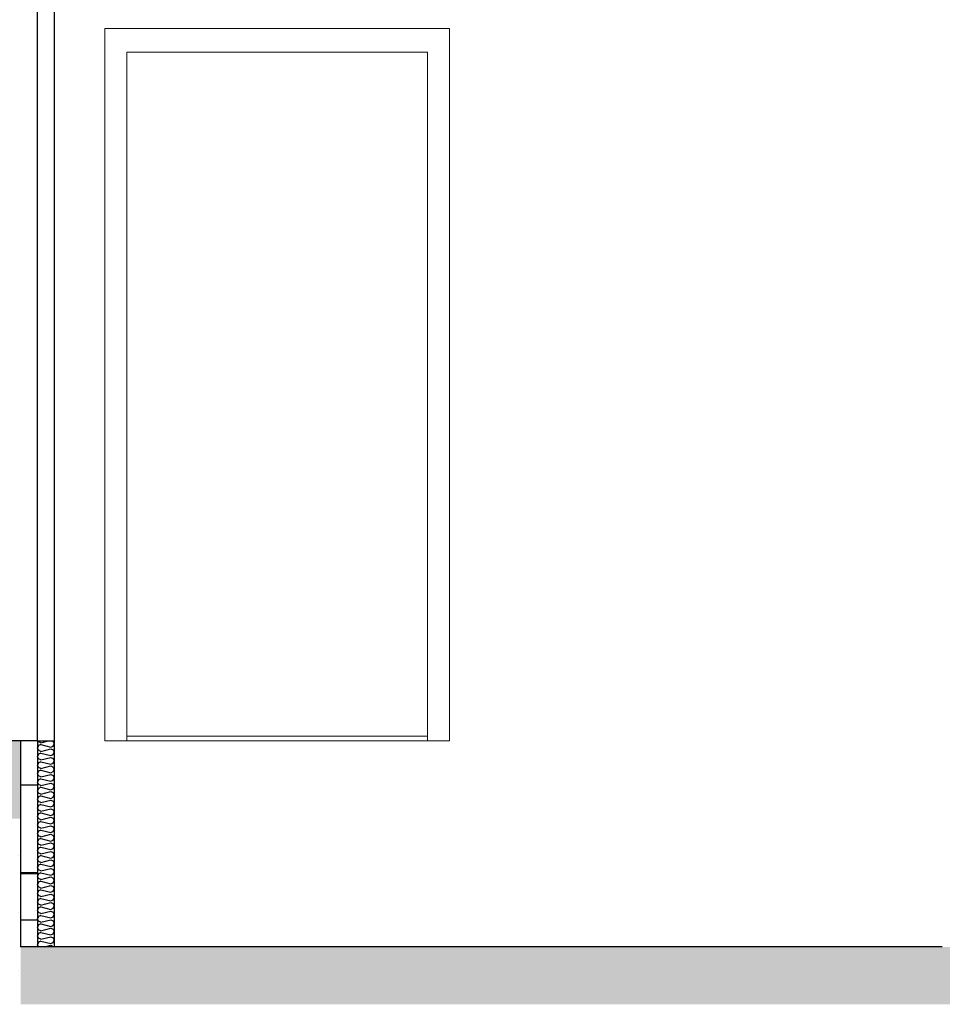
# Model space of a CAD drawing. Header units: millimetres. Extents: x -8544 to 51179, y -2070 to 39312.
# Tile 73 of 165: x 12114 to 14847, y 6070 to 8986. Entities that reach past the tile are written whole.
import ezdxf

# ---------------------------------------------------------------- set-up
doc = ezdxf.new("R2010")
doc.units = ezdxf.units.MM
doc.header["$LTSCALE"] = 0.5
doc.header["$MEASUREMENT"] = 0
doc.linetypes.add('PLINE', pattern=[0])
for name, color, linetype in [('0(Nye konstruksjoner)', 7, 'Continuous'), ('223- Bjelker', 7, 'Continuous'), ('232- Ikke-bærende yttervegger (Skravur)(Nye konstruksjoner)', 7, 'Continuous'), ('232- Ikke-bærende yttervegger(Nye konstruksjoner)', 7, 'Continuous'), ('24-- Innervegger(Nye konstruksjoner)', 7, 'Continuous'), ('2411 Bærende innervegger betong', 7, 'Continuous'), ('2411 Bærende innervegger betong (Skravur)', 7, 'Continuous'), ('251- Frittbærende dekker', 7, 'Continuous'), ('251- Frittbærende dekker (Skravur)', 7, 'Continuous'), ('256- Faste himlinger og overflatebehandling(Nye konstruksjoner)', 7, 'Continuous')]:
    doc.layers.add(name, color=color, linetype=linetype)
doc.layers.add('244- Vinduer_ dører_ foldevegger(Nye konstruksjoner)', color=7, linetype='Continuous', lineweight=0)
pattern_1 = [(0, (0, 0), (0, 311.769), [30, -150]), (0, (90, 155.9), (0, 311.769), [30, -150]), (60, (0, 0), (-270, 155.8846), [30, -150]), (60, (180, 0), (-270, 155.8846), [30, -150]), (120, (30, 0), (270, 155.8846), [30, -150]), (120, (210, 0), (270, 155.8846), [30, -150]), (0, (0, 30), (0, 60), [0, -60, 0, -90]), (45, (30, 30), (-42.42641, 42.42641), [0, -45, 0, -75])]

# ---------------------------------------------------------------- blocks, each defined once
blk = doc.blocks.new('*X72')
at = {"layer": '232- Ikke-bærende yttervegger (Skravur)(Nye konstruksjoner)', "linetype": 'PLINE'}
for p, q in [((12170.2, 6836), (12166.9, 6829.1)), ((12170.2, 6822.2), (12166.9, 6829.1)), ((12170.2, 6847.5), (12169, 6850)), ((12177, 6844.4), (12170.2, 6847.5)), ((12177, 6839.1), (12170.2, 6836)), ((12177, 6844.4), (12199.3, 6850)), ((12177, 6839.1), (12206.3, 6831.8)), ((12177, 6819.1), (12206.3, 6826.5)), ((12206.3, 6831.8), (12213.1, 6834.8)), ((12206.3, 6826.5), (12213.1, 6823.4)), ((12210.1, 6850), (12213.1, 6848.7)), ((12213.1, 6848.7), (12216.9, 6841.8)), ((12213.1, 6834.8), (12216.9, 6841.8)), ((12170.2, 6810.7), (12166.9, 6803.8)), ((12170.2, 6796.9), (12166.9, 6803.8)), ((12177, 6819.1), (12170.2, 6822.2)), ((12177, 6813.8), (12170.2, 6810.7)), ((12177, 6793.8), (12170.2, 6796.9)), ((12177, 6813.8), (12206.3, 6806.5)), ((12177, 6793.8), (12206.3, 6801.2)), ((12206.3, 6806.5), (12213.1, 6809.6)), ((12206.3, 6801.2), (12213.1, 6798.1)), ((12213.1, 6823.4), (12216.9, 6816.5)), ((12213.1, 6809.6), (12216.9, 6816.5)), ((12213.1, 6798.1), (12216.9, 6791.2)), ((12170.2, 6785.4), (12166.9, 6778.5)), ((12170.2, 6771.6), (12166.9, 6778.5)), ((12177, 6788.5), (12170.2, 6785.4)), ((12177, 6768.5), (12170.2, 6771.6)), ((12177, 6788.5), (12206.3, 6781.2)), ((12177, 6768.5), (12206.3, 6775.9)), ((12206.3, 6781.2), (12213.1, 6784.3)), ((12206.3, 6775.9), (12213.1, 6772.8)), ((12213.1, 6784.3), (12216.9, 6791.2)), ((12213.1, 6772.8), (12216.9, 6765.9)), ((12213.1, 6759), (12216.9, 6765.9)), ((12170.2, 6760.1), (12166.9, 6753.2)), ((12170.2, 6746.3), (12166.9, 6753.2)), ((12177, 6763.2), (12170.2, 6760.1)), ((12177, 6743.2), (12170.2, 6746.3)), ((12177, 6737.9), (12170.2, 6734.8)), ((12177, 6763.2), (12206.3, 6755.9)), ((12177, 6743.2), (12206.3, 6750.6)), ((12177, 6737.9), (12206.3, 6730.6)), ((12206.3, 6755.9), (12213.1, 6759)), ((12206.3, 6750.6), (12213.1, 6747.5)), ((12213.1, 6747.5), (12216.9, 6740.6)), ((12213.1, 6733.7), (12216.9, 6740.6)), ((12170.2, 6734.8), (12166.9, 6727.9)), ((12170.2, 6721), (12166.9, 6727.9)), ((12170.2, 6709.6), (12166.9, 6702.6)), ((12177, 6717.9), (12170.2, 6721)), ((12177, 6712.6), (12170.2, 6709.6)), ((12177, 6717.9), (12206.3, 6725.3)), ((12177, 6712.6), (12206.3, 6705.3)), ((12206.3, 6730.6), (12213.1, 6733.7)), ((12206.3, 6725.3), (12213.1, 6722.2)), ((12206.3, 6705.3), (12213.1, 6708.4)), ((12213.1, 6722.2), (12216.9, 6715.3)), ((12213.1, 6708.4), (12216.9, 6715.3)), ((12170.2, 6695.7), (12166.9, 6702.6)), ((12170.2, 6684.3), (12166.9, 6677.3)), ((12177, 6692.7), (12170.2, 6695.7)), ((12177, 6687.3), (12170.2, 6684.3)), ((12177, 6692.7), (12206.3, 6700)), ((12177, 6687.3), (12206.3, 6680)), ((12206.3, 6700), (12213.1, 6696.9)), ((12206.3, 6680), (12213.1, 6683.1)), ((12213.1, 6696.9), (12216.9, 6690)), ((12213.1, 6683.1), (12216.9, 6690)), ((12170.2, 6670.4), (12166.9, 6677.3)), ((12170.2, 6659), (12166.9, 6652.1)), ((12170.2, 6645.1), (12166.9, 6652.1)), ((12177, 6667.4), (12170.2, 6670.4)), ((12177, 6662), (12170.2, 6659)), ((12177, 6667.4), (12206.3, 6674.7)), ((12177, 6662), (12206.3, 6654.7)), ((12177, 6642.1), (12206.3, 6649.4)), ((12206.3, 6674.7), (12213.1, 6671.6)), ((12206.3, 6654.7), (12213.1, 6657.8)), ((12206.3, 6649.4), (12213.1, 6646.3)), ((12213.1, 6671.6), (12216.9, 6664.7)), ((12213.1, 6657.8), (12216.9, 6664.7)), ((12170.2, 6633.7), (12166.9, 6626.8)), ((12170.2, 6619.9), (12166.9, 6626.8)), ((12177, 6642.1), (12170.2, 6645.1)), ((12177, 6636.8), (12170.2, 6633.7)), ((12177, 6616.8), (12170.2, 6619.9)), ((12177, 6636.8), (12206.3, 6629.4)), ((12177, 6616.8), (12206.3, 6624.1)), ((12206.3, 6629.4), (12213.1, 6632.5)), ((12206.3, 6624.1), (12213.1, 6621)), ((12213.1, 6646.3), (12216.9, 6639.4)), ((12213.1, 6632.5), (12216.9, 6639.4)), ((12213.1, 6621), (12216.9, 6614.1)), ((12170.2, 6608.4), (12166.9, 6601.5)), ((12170.2, 6594.6), (12166.9, 6601.5)), ((12177, 6611.5), (12170.2, 6608.4)), ((12177, 6591.5), (12170.2, 6594.6)), ((12177, 6611.5), (12206.3, 6604.1)), ((12177, 6591.5), (12206.3, 6598.8)), ((12206.3, 6604.1), (12213.1, 6607.2)), ((12206.3, 6598.8), (12213.1, 6595.7)), ((12213.1, 6607.2), (12216.9, 6614.1)), ((12213.1, 6595.7), (12216.9, 6588.8)), ((12170.2, 6583.1), (12166.9, 6576.2)), ((12170.2, 6569.3), (12166.9, 6576.2)), ((12177, 6586.2), (12170.2, 6583.1)), ((12177, 6566.2), (12170.2, 6569.3)), ((12177, 6586.2), (12206.3, 6578.8)), ((12177, 6566.2), (12206.3, 6573.5)), ((12206.3, 6578.8), (12213.1, 6581.9)), ((12206.3, 6573.5), (12213.1, 6570.4)), ((12213.1, 6581.9), (12216.9, 6588.8)), ((12213.1, 6570.4), (12216.9, 6563.5)), ((12213.1, 6556.6), (12216.9, 6563.5)), ((12170.2, 6557.8), (12166.9, 6550.9)), ((12170.2, 6544), (12166.9, 6550.9)), ((12170.2, 6532.5), (12166.9, 6525.6)), ((12177, 6560.9), (12170.2, 6557.8)), ((12177, 6540.9), (12170.2, 6544)), ((12177, 6535.6), (12170.2, 6532.5)), ((12177, 6560.9), (12206.3, 6553.5)), ((12177, 6540.9), (12206.3, 6548.2)), ((12177, 6535.6), (12206.3, 6528.2)), ((12206.3, 6553.5), (12213.1, 6556.6)), ((12206.3, 6548.2), (12213.1, 6545.1)), ((12213.1, 6545.1), (12216.9, 6538.2)), ((12213.1, 6531.3), (12216.9, 6538.2)), ((12170.2, 6518.7), (12166.9, 6525.6)), ((12170.2, 6507.2), (12166.9, 6500.3)), ((12177, 6515.6), (12170.2, 6518.7)), ((12177, 6510.3), (12170.2, 6507.2)), ((12177, 6515.6), (12206.3, 6522.9)), ((12177, 6510.3), (12206.3, 6503)), ((12206.3, 6528.2), (12213.1, 6531.3)), ((12206.3, 6522.9), (12213.1, 6519.9)), ((12206.3, 6503), (12213.1, 6506)), ((12213.1, 6519.9), (12216.9, 6512.9)), ((12213.1, 6506), (12216.9, 6512.9)), ((12170.2, 6493.4), (12166.9, 6500.3)), ((12170.2, 6481.9), (12166.9, 6475)), ((12170.2, 6468.1), (12166.9, 6475)), ((12177, 6490.3), (12170.2, 6493.4)), ((12177, 6485), (12170.2, 6481.9)), ((12177, 6490.3), (12206.3, 6497.6)), ((12177, 6485), (12206.3, 6477.7)), ((12206.3, 6497.6), (12213.1, 6494.6)), ((12206.3, 6477.7), (12213.1, 6480.7)), ((12213.1, 6494.6), (12216.9, 6487.7)), ((12213.1, 6480.7), (12216.9, 6487.7)), ((12170.2, 6456.6), (12166.9, 6449.7)), ((12170.2, 6442.8), (12166.9, 6449.7)), ((12177, 6465), (12170.2, 6468.1)), ((12177, 6459.7), (12170.2, 6456.6)), ((12177, 6465), (12206.3, 6472.3)), ((12177, 6459.7), (12206.3, 6452.4)), ((12177, 6439.7), (12206.3, 6447.1)), ((12206.3, 6472.3), (12213.1, 6469.3)), ((12206.3, 6452.4), (12213.1, 6455.5)), ((12206.3, 6447.1), (12213.1, 6444)), ((12213.1, 6469.3), (12216.9, 6462.4)), ((12213.1, 6455.5), (12216.9, 6462.4)), ((12170.2, 6431.3), (12166.9, 6424.4)), ((12170.2, 6417.5), (12166.9, 6424.4)), ((12177, 6439.7), (12170.2, 6442.8)), ((12177, 6434.4), (12170.2, 6431.3)), ((12177, 6414.4), (12170.2, 6417.5)), ((12177, 6434.4), (12206.3, 6427.1)), ((12177, 6414.4), (12206.3, 6421.8)), ((12206.3, 6427.1), (12213.1, 6430.2)), ((12206.3, 6421.8), (12213.1, 6418.7)), ((12213.1, 6444), (12216.9, 6437.1)), ((12213.1, 6430.2), (12216.9, 6437.1)), ((12213.1, 6418.7), (12216.9, 6411.8)), ((12170.2, 6406), (12166.9, 6399.1)), ((12170.2, 6392.2), (12166.9, 6399.1)), ((12177, 6409.1), (12170.2, 6406)), ((12177, 6389.1), (12170.2, 6392.2)), ((12177, 6409.1), (12206.3, 6401.8)), ((12177, 6389.1), (12206.3, 6396.5)), ((12206.3, 6401.8), (12213.1, 6404.9)), ((12206.3, 6396.5), (12213.1, 6393.4)), ((12213.1, 6404.9), (12216.9, 6411.8)), ((12213.1, 6393.4), (12216.9, 6386.5)), ((12213.1, 6379.6), (12216.9, 6386.5)), ((12170.2, 6380.7), (12166.9, 6373.8)), ((12170.2, 6366.9), (12166.9, 6373.8)), ((12177, 6383.8), (12170.2, 6380.7)), ((12177, 6363.8), (12170.2, 6366.9)), ((12177, 6358.5), (12170.2, 6355.4)), ((12177, 6383.8), (12206.3, 6376.5)), ((12177, 6363.8), (12206.3, 6371.2)), ((12177, 6358.5), (12206.3, 6351.2)), ((12206.3, 6376.5), (12213.1, 6379.6)), ((12206.3, 6371.2), (12213.1, 6368.1)), ((12213.1, 6368.1), (12216.9, 6361.2)), ((12213.1, 6354.3), (12216.9, 6361.2)), ((12170.2, 6355.4), (12166.9, 6348.5)), ((12170.2, 6341.6), (12166.9, 6348.5)), ((12170.2, 6330.2), (12166.9, 6323.2)), ((12177, 6338.6), (12170.2, 6341.6)), ((12177, 6333.2), (12170.2, 6330.2)), ((12177, 6338.6), (12206.3, 6345.9)), ((12177, 6333.2), (12206.3, 6325.9)), ((12206.3, 6351.2), (12213.1, 6354.3)), ((12206.3, 6345.9), (12213.1, 6342.8)), ((12206.3, 6325.9), (12213.1, 6329)), ((12213.1, 6342.8), (12216.9, 6335.9)), ((12213.1, 6329), (12216.9, 6335.9)), ((12170.2, 6316.3), (12166.9, 6323.2)), ((12170.2, 6304.9), (12166.9, 6298)), ((12177, 6313.3), (12170.2, 6316.3)), ((12177, 6307.9), (12170.2, 6304.9)), ((12177, 6313.3), (12206.3, 6320.6)), ((12177, 6307.9), (12206.3, 6300.6)), ((12206.3, 6320.6), (12213.1, 6317.5)), ((12206.3, 6300.6), (12213.1, 6303.7)), ((12213.1, 6317.5), (12216.9, 6310.6)), ((12213.1, 6303.7), (12216.9, 6310.6)), ((12170.2, 6291), (12166.9, 6298)), ((12170.2, 6279.6), (12166.9, 6272.7)), ((12170.2, 6265.8), (12166.9, 6272.7)), ((12177, 6288), (12170.2, 6291)), ((12177, 6282.7), (12170.2, 6279.6)), ((12177, 6288), (12206.3, 6295.3)), ((12177, 6282.7), (12206.3, 6275.3)), ((12177, 6262.7), (12206.3, 6270)), ((12206.3, 6295.3), (12213.1, 6292.2)), ((12206.3, 6275.3), (12213.1, 6278.4)), ((12206.3, 6270), (12213.1, 6266.9)), ((12213.1, 6292.2), (12216.9, 6285.3)), ((12213.1, 6278.4), (12216.9, 6285.3)), ((12170.2, 6254.3), (12166.9, 6247.4)), ((12170.2, 6240.5), (12166.9, 6247.4)), ((12177, 6262.7), (12170.2, 6265.8)), ((12177, 6257.4), (12170.2, 6254.3)), ((12171.2, 6240), (12170.2, 6240.5)), ((12177, 6257.4), (12206.3, 6250)), ((12187.5, 6240), (12206.3, 6244.7)), ((12206.3, 6250), (12213.1, 6253.1)), ((12206.3, 6244.7), (12213.1, 6241.6)), ((12213.1, 6266.9), (12216.9, 6260)), ((12213.1, 6253.1), (12216.9, 6260)), ((12213.1, 6241.6), (12214, 6240))]:
    blk.add_line(p, q, dxfattribs=at)

msp = doc.modelspace()

# ---------------------------------------------------------------- hatches: boundary and pattern name
at = {"layer": '2411 Bærende innervegger betong (Skravur)', "linetype": 'Continuous'}
h = msp.add_hatch(dxfattribs=at)
h.set_pattern_fill('Betong_strukturell', color=256, style=0, pattern_type=2)
h.set_pattern_definition(pattern_1)
h.paths.add_polyline_path([(12116.9, 6620), (11916.9, 6620), (11916.9, 5870), (12116.9, 5870)])
at = {"layer": '251- Frittbærende dekker (Skravur)', "linetype": 'Continuous'}
h = msp.add_hatch(dxfattribs=at)
h.set_pattern_fill('Betong_strukturell', color=256, style=0, pattern_type=2)
h.set_pattern_definition(pattern_1)
h.paths.add_polyline_path([(-4683.1, 6620), (12116.9, 6620), (12116.9, 6850), (-4683.1, 6850)])
h = msp.add_hatch(dxfattribs=at)
h.set_pattern_fill('Betong_strukturell', color=256, style=0, pattern_type=2)
h.set_pattern_definition(pattern_1)
h.paths.add_polyline_path([(25891.9, 6240), (12116.9, 6240), (12116.9, 6070), (25891.9, 6070)])

# ---------------------------------------------------------------- linework, layer by layer
at = {"layer": '0(Nye konstruksjoner)', "linetype": 'PLINE'}
for p, q in [((12166.9, 6850), (12166.9, 9300.9)), ((12216.9, 9288.3), (12216.9, 6850)), ((12166.9, 6850), (12116.9, 6850)), ((12166.9, 6850), (12216.9, 6850))]:
    msp.add_line(p, q, dxfattribs=at)
at = {"layer": '223- Bjelker', "linetype": 'PLINE'}
for p, q in [((12116.9, 6720.4), (12166.9, 6720.4)), ((12116.9, 6460.4), (12166.9, 6460.4))]:
    msp.add_line(p, q, dxfattribs=at)
at = {"layer": '232- Ikke-bærende yttervegger(Nye konstruksjoner)', "linetype": 'PLINE'}
for p, q in [((12166.9, 6850), (12166.9, 6240)), ((12216.9, 6850), (12216.9, 6240))]:
    msp.add_line(p, q, dxfattribs=at)
at = {"layer": '24-- Innervegger(Nye konstruksjoner)', "linetype": 'PLINE'}
msp.add_line((12116.9, 6320), (12166.9, 6320), dxfattribs=at)
at = {"layer": '2411 Bærende innervegger betong', "linetype": 'PLINE'}
msp.add_line((12116.9, 6620), (12116.9, 6240), dxfattribs=at)
at = {"layer": '244- Vinduer_ dører_ foldevegger(Nye konstruksjoner)', "linetype": 'PLINE'}
for p, q in [((12366.9, 6850), (12366.9, 8960)), ((12366.9, 8960), (13386.9, 8960)), ((13386.9, 8960), (13386.9, 6850)), ((12431.9, 8890), (12431.9, 6864)), ((13321.9, 8890), (12431.9, 8890)), ((13321.9, 6864), (13321.9, 8890)), ((12431.9, 6864), (13321.9, 6864)), ((12431.9, 6850), (12431.9, 6864)), ((13321.9, 6850), (13321.9, 6864)), ((13386.9, 6850), (12366.9, 6850))]:
    msp.add_line(p, q, dxfattribs=at)
at = {"layer": '251- Frittbærende dekker', "linetype": 'PLINE'}
for p, q in [((12116.9, 6850), (10641.9, 6850)), ((12116.9, 6850), (12116.9, 6620)), ((12166.9, 6240), (12116.9, 6240)), ((12216.9, 6240), (12166.9, 6240)), ((14846.9, 6240), (12216.9, 6240))]:
    msp.add_line(p, q, dxfattribs=at)
at = {"layer": '256- Faste himlinger og overflatebehandling(Nye konstruksjoner)', "linetype": 'PLINE'}
msp.add_line((12116.9, 6457.4), (12166.9, 6457.4), dxfattribs=at)

# ---------------------------------------------------------------- block references
at = {"layer": '232- Ikke-bærende yttervegger(Nye konstruksjoner)'}
msp.add_blockref('*X72', (0, 0), dxfattribs=at)

doc.saveas('drawing.dxf')
